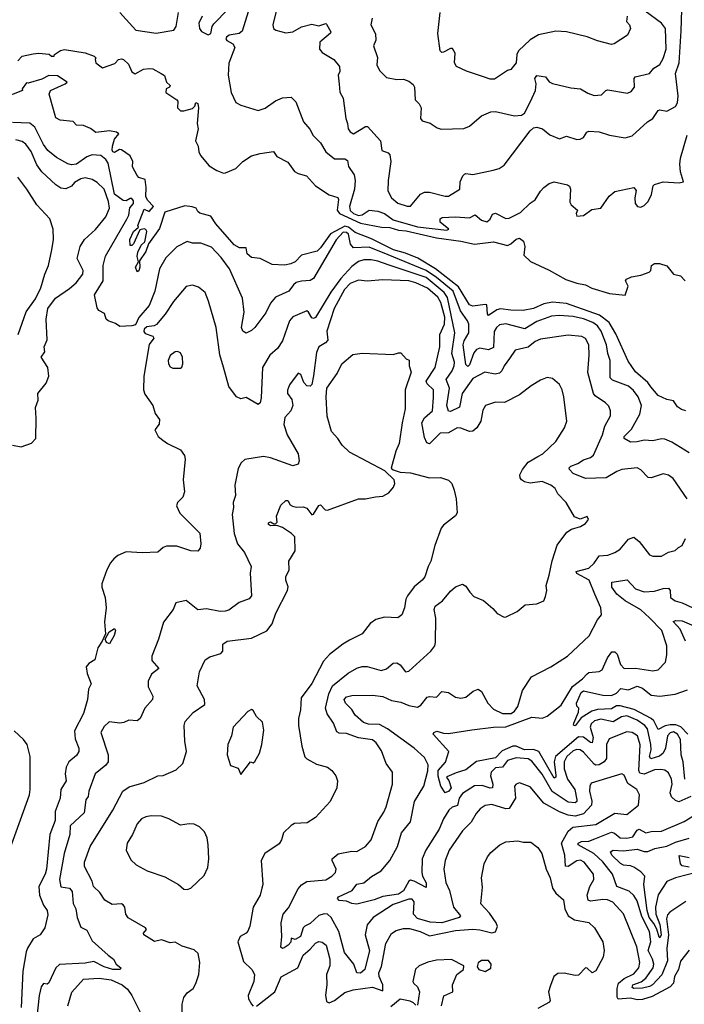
# Model space of a CAD drawing. Extents: x 1268547 to 1425625, y 515768 to 616754.
# Tile 223 of 256: x 1355247 to 1359086, y 543503 to 549195. Entities that reach past the tile are written whole.
import ezdxf

# ---------------------------------------------------------------- set-up
doc = ezdxf.new("R2010")
doc.units = 0

msp = doc.modelspace()

# ---------------------------------------------------------------- linework, layer by layer
at = {"layer": '0CON10XD'}
for points in [[(1356583.4, 549296.6), (1356531.6, 549128.4), (1356515, 549115.8), (1356456.2, 549105), (1356441.2, 549095), (1356437.5, 549085), (1356442.5, 549075), (1356477.5, 549055), (1356490, 549035), (1356454.1, 548944.1), (1356451.2, 548875), (1356467.5, 548775), (1356495, 548715.7), (1356525, 548700.4), (1356625, 548670.8), (1356665, 548684.2), (1356725, 548726.5), (1356765, 548744.3), (1356815, 548748), (1356841.2, 548721.2), (1356886.9, 548605), (1356922.2, 548562.2), (1356942.9, 548525), (1356985, 548484.3), (1357015, 548431.1), (1357065, 548391.2), (1357125, 548390.5), (1357141.3, 548381.3), (1357147, 548347), (1357179.1, 548299.1), (1357185.3, 548265.3), (1357180.7, 548215), (1357152.8, 548115), (1357155, 548093), (1357175, 548074.9), (1357205, 548064.1), (1357225, 548066.7), (1357265, 548094.2), (1357315, 548088.1), (1357354.8, 548074.8), (1357405, 548038.1), (1357545, 547998), (1357715, 547978.8), (1357726.7, 547985), (1357676.2, 548025), (1357676.2, 548045), (1357688.3, 548051.7), (1357764.6, 548055.4), (1357845, 548050.4), (1357878, 548068), (1357915, 548036.9), (1357945, 548027.5), (1357965, 548042.5), (1357979.1, 548070.9), (1357995, 548077.5), (1358055, 548045.5), (1358075, 548047.7), (1358140, 548080), (1358195, 548135.6), (1358225.3, 548154.7), (1358255, 548204.5), (1358275, 548225.4), (1358305, 548248.1), (1358335, 548257.5), (1358410.8, 548240.8), (1358422.5, 548232.5), (1358428.1, 548215), (1358425, 548140), (1358433.3, 548125), (1358470, 548095), (1358462.5, 548075), (1358465, 548060), (1358505, 548062.5), (1358552.7, 548097.3), (1358603.3, 548105), (1358651.8, 548175), (1358685, 548201.9), (1358795.5, 548225.5), (1358807.9, 548207.9), (1358800, 548165), (1358803.3, 548133.3), (1358816.2, 548116.2), (1358835, 548111.5), (1358855, 548120.4), (1358877.1, 548145), (1358897.8, 548185), (1358905.7, 548234.3), (1358915, 548242.5), (1358965, 548258.1), (1359056.9, 548253.1), (1359082.5, 548257.5), (1359063.8, 548315), (1359060.8, 548360.8), (1359064, 548395), (1359102.9, 548527.1)], [(1355825, 549236.9), (1355916.7, 549135), (1356035, 549118.2), (1356137.5, 549135), (1356150, 549155), (1356165, 549236.2)], [(1356300, 549215), (1356282.3, 549175), (1356284.5, 549145), (1356297.8, 549127.8), (1356335, 549107.8), (1356350.8, 549115), (1356357.9, 549155), (1356367.8, 549172.3), (1356448.7, 549255)], [(1356728.2, 549245), (1356709.5, 549165), (1356713.3, 549145), (1356725.8, 549135), (1356785, 549119.5), (1356825.3, 549124.7), (1356875, 549154.4), (1356935, 549170), (1356975, 549160), (1357015, 549172.5), (1357019.3, 549169.3), (1357044, 549125), (1357042.3, 549117.7), (1356980.8, 549065), (1356978, 549025), (1356994, 549005), (1357060.6, 548965), (1357094.3, 548925), (1357095.6, 548895), (1357087.1, 548875), (1357092.4, 548822.4), (1357095.6, 548775.6), (1357115, 548742.5), (1357130, 548625), (1357141.4, 548595), (1357144.3, 548565), (1357155, 548546.2), (1357176, 548536), (1357245, 548577.3), (1357256.9, 548576.9), (1357330.6, 548495), (1357339.7, 548439.7), (1357375, 548426), (1357384.5, 548414.5), (1357390, 548375), (1357375.2, 548265), (1357373.9, 548205), (1357394.1, 548165), (1357431.1, 548135), (1357485, 548116.5), (1357505, 548116.9), (1357562.4, 548187.6), (1357585, 548199.1), (1357615, 548199.1), (1357704.2, 548175), (1357725, 548175.8), (1357789.1, 548215), (1357792.3, 548257.7), (1357806.7, 548293.3), (1357816.8, 548303.2), (1357825, 548306.9), (1357865, 548299.8), (1357982.9, 548325), (1358017.7, 548335), (1358045.3, 548354.7), (1358195, 548553.4), (1358215, 548570.9), (1358235, 548573.3), (1358268.1, 548565), (1358310.1, 548530.1), (1358365, 548507.1), (1358405, 548521.3), (1358465, 548503.1), (1358485, 548504), (1358504, 548515), (1358523.3, 548545), (1358535, 548550.8), (1358595, 548547.7), (1358655, 548528.4), (1358745, 548511.4), (1358785, 548524.3), (1358873.3, 548605), (1358905, 548624.3), (1358935, 548670.8), (1358945, 548674.3), (1358985, 548665.8), (1359035, 548694.2), (1359047.7, 548715), (1359051.6, 548755), (1359036.6, 548883.4), (1359056.6, 548945), (1359069.3, 549130.7), (1359073, 549253)], [(1357282.9, 549205), (1357275.7, 549165), (1357303.2, 549113.2), (1357303.4, 549076.6), (1357290.8, 549045), (1357313.6, 548976.4), (1357309.2, 548935), (1357325, 548901.2), (1357365, 548860.8), (1357425, 548850.5), (1357465, 548851.5), (1357495, 548840.6), (1357520.2, 548820.2), (1357528.2, 548805), (1357531.1, 548731.1), (1357555, 548708.8), (1357566.4, 548686.4), (1357562.5, 548625), (1357571.4, 548611.4), (1357617.4, 548597.4), (1357659.5, 548569.5), (1357681.8, 548561.8), (1357813.6, 548566.4), (1357845, 548580.6), (1357915, 548640), (1357968.3, 548661.7), (1357995.6, 548664.4), (1358105, 548639.5), (1358146.2, 548643.8), (1358162.5, 548655), (1358197.8, 548722.2), (1358226.7, 548785), (1358230.6, 548825), (1358222.2, 548855), (1358235, 548872), (1358285, 548864.3), (1358306.5, 548836.5), (1358325, 548825.8), (1358431.7, 548801.7), (1358486.1, 548796.1), (1358529.9, 548769.9), (1358565, 548757.1), (1358608.3, 548761.7), (1358633.4, 548786.6), (1358645, 548789.7), (1358759, 548771), (1358780.3, 548779.7), (1358798.1, 548805), (1358797.5, 548855), (1358803.3, 548865), (1358885, 548884.6), (1358911.4, 548915), (1358945, 548935.6), (1358965, 548970.6), (1358981.1, 549025), (1358978.7, 549145), (1358955.5, 549175.5), (1358860.8, 549245)], [(1358756.7, 549215), (1358752.5, 549185), (1358770, 549165), (1358775.6, 549145), (1358759.2, 549105), (1358681.2, 549055), (1358665, 549051.1), (1358585, 549073.1), (1358525, 549096.9), (1358405, 549125.3), (1358345, 549128.8), (1358245, 549107.3), (1358195, 549079.4), (1358129.5, 549015), (1358119.5, 548995), (1358115.8, 548945), (1358085, 548908), (1358065, 548902), (1357989, 548851), (1357965, 548851.4), (1357927.1, 548865), (1357827.8, 548897.8), (1357771.1, 548925), (1357758.1, 548945), (1357762.7, 549002.7), (1357747.9, 549027.9), (1357735, 549027.8), (1357695, 549006.9), (1357685, 549006), (1357675.7, 549015.7), (1357662.5, 549115), (1357675, 549236.2)], [(1355235, 548957.5), (1355260, 548985), (1355325, 548997.5), (1355355, 549002), (1355415.9, 548995.9), (1355430, 548985), (1355445, 548984.3), (1355447.5, 548995), (1355482.8, 549017.2), (1355505, 549023.2), (1355625, 549004.4)], [(1355625, 549004.4), (1355677.5, 548985), (1355686.7, 548975), (1355682.5, 548965), (1355686.4, 548946.4), (1355725, 548917.5), (1355797, 548943), (1355816.7, 548965), (1355835, 548968.6), (1355846.7, 548965), (1355875, 548937.5), (1355893.9, 548893.9), (1355913, 548883), (1355961.2, 548908.8), (1355995, 548914), (1356015, 548912), (1356063.8, 548885), (1356082.3, 548872.3), (1356094, 548834), (1356116.2, 548815), (1356112.5, 548805), (1356092.5, 548795), (1356091.2, 548775), (1356155, 548732.5), (1356160, 548725), (1356158, 548685), (1356175, 548668), (1356195, 548667.5), (1356245, 548681.4), (1356259.2, 548695), (1356265, 548716.7), (1356275, 548710), (1356280, 548685), (1356271.4, 548595), (1356277.7, 548565), (1356261.9, 548495), (1356277.1, 548465), (1356280.9, 548430.9), (1356291.1, 548411.1), (1356341.4, 548351.4), (1356385, 548324.4), (1356425, 548308), (1356435, 548310.8), (1356495, 548336), (1356535.4, 548374.6), (1356585, 548409.1), (1356635, 548422.5), (1356712.5, 548432.5), (1356732.5, 548405), (1356795, 548372), (1356835, 548317.5), (1356855, 548305.7), (1356903.2, 548293.2), (1356956.2, 548235), (1357033.7, 548183.7), (1357085, 548168), (1357088.5, 548155), (1357081.1, 548095), (1357094, 548074), (1357215, 548019.4), (1357336.1, 547996.1), (1357385, 547994.2), (1357435, 547977.7), (1357480, 547975), (1357654, 547934), (1357795, 547915.5), (1357875, 547897.4), (1357985, 547911.2), (1358065, 547889.5), (1358085, 547898.6), (1358114.3, 547925.7), (1358135, 547932.5), (1358157, 547915), (1358165.7, 547885), (1358160, 547835), (1358197.2, 547797.2), (1358305, 547747.3), (1358402.6, 547692.6), (1358465, 547671.5), (1358515, 547662.4), (1358552.8, 547642.8), (1358655, 547613), (1358745, 547602.9), (1358762, 547655), (1358747.5, 547685), (1358753.3, 547695), (1358780.8, 547709.2), (1358835, 547718.8), (1358884.3, 547735.7), (1358894.1, 547745.9), (1358896.2, 547775), (1358913.6, 547786.4), (1358942.5, 547785), (1358985, 547772.9), (1359023.3, 547725), (1359065, 547714.4), (1359090.6, 547685)], [(1359095, 546933.8), (1359070.9, 546940.9), (1359047.2, 546957.2), (1359025, 546991.2), (1358985, 546998.8), (1358935, 547022.5), (1358892.4, 547072.4), (1358875, 547097.1), (1358805, 547159.5), (1358761.8, 547221.8), (1358690.1, 547380.1), (1358653, 547445), (1358596.5, 547486.5), (1358405, 547554.1), (1358325, 547562.6), (1358275, 547552.9), (1358215, 547526.3), (1358154.7, 547514.7), (1358085, 547515.9), (1358025, 547524.7), (1358002.5, 547517.5), (1357955, 547485.8), (1357948.9, 547495), (1357945, 547546), (1357935, 547549.2), (1357865, 547538.6), (1357845, 547547.8), (1357781.7, 547651.7), (1357649.4, 547755), (1357546, 547816), (1357475.3, 547845.3), (1357407.2, 547865), (1357278.4, 547928.4), (1357185, 547965.4), (1357145.9, 547995.9), (1357125, 548002.1), (1357042, 547958), (1356985, 547876.5), (1356965, 547857.5), (1356875, 547834.2), (1356837.5, 547795), (1356813.6, 547783.6), (1356776.7, 547776.7), (1356705, 547780), (1356635.7, 547815.7), (1356585, 547820), (1356561.2, 547841.2), (1356555, 547875.8), (1356516.2, 547876.2), (1356485, 547894), (1356380.5, 548015), (1356350, 548060), (1356287.5, 548077.5), (1356275.8, 548085.8), (1356265.6, 548105.6), (1356243.1, 548113.1), (1356200.8, 548119.2), (1356085, 548082), (1356055, 547988.8), (1355991.3, 547898.7), (1355975.6, 547855), (1355938.3, 547801.7), (1355940.9, 547765), (1355935, 547744.2), (1355925, 547738), (1355915.7, 547765), (1355933.6, 547796.4), (1355925.8, 547825.8), (1355929.4, 547850.6), (1355947.7, 547892.3), (1355968.6, 547911.4), (1355981.2, 547971.2), (1355975, 547983.3), (1355966.4, 547986.4), (1355940, 547980), (1355905, 547900), (1355895, 547890), (1355885, 547890), (1355881.9, 547925), (1355905, 547970), (1355932.5, 547995), (1355930, 548005), (1355965, 548100), (1355995, 548086.7), (1356018.8, 548115), (1355985, 548151.2), (1355975, 548173.3), (1355977.3, 548225), (1355971.2, 548271.2), (1355935, 548283.6), (1355925.5, 548295), (1355898.5, 548345), (1355899.7, 548375), (1355885, 548409.2), (1355835, 548442.5), (1355824.1, 548444.1), (1355795, 548428.5), (1355785, 548431.5), (1355781.6, 548441.6), (1355782, 548465), (1355794.8, 548505.2), (1355818.8, 548535), (1355805.5, 548545.5), (1355765, 548552.5), (1355686.1, 548543.9), (1355655, 548565.8), (1355615, 548583.3), (1355575, 548586.2), (1355555, 548607.5), (1355480, 548615), (1355455, 548628.8), (1355416.2, 548765), (1355425, 548786.7), (1355510, 548825), (1355520, 548835), (1355465, 548871.4), (1355415, 548872), (1355375, 548852), (1355295, 548827.5), (1355285, 548830), (1355260, 548795), (1355263.3, 548785), (1355145, 548738.8)], [(1359115, 546691.5), (1359015, 546752.3), (1358975, 546770), (1358955, 546772), (1358905, 546760.4), (1358855, 546764.6), (1358815, 546754.1), (1358775, 546753.9), (1358739.2, 546775), (1358738.6, 546785), (1358781.3, 546828.7), (1358829.5, 546915), (1358840, 546965), (1358820, 547015), (1358792.1, 547052.1), (1358765, 547075.8), (1358672.3, 547112.3), (1358658, 547125), (1358658.1, 547225), (1358643.8, 547265), (1358636.3, 547315), (1358606, 547395), (1358584.3, 547425), (1358558.2, 547445), (1358505, 547466.2), (1358445, 547479.8), (1358364.2, 547485.8), (1358318.7, 547481.3), (1358235, 547449.8), (1358165, 547408), (1358055, 547436.2), (1358019.5, 547430.5), (1358001.6, 547415), (1357988, 547392), (1357985, 547299.4), (1357955, 547287.1), (1357905, 547297.1), (1357885, 547288.8), (1357871.1, 547268.9), (1357845, 547199.5), (1357835, 547190), (1357825, 547201.2), (1357808.9, 547315), (1357815, 547338.1), (1357841.8, 547385), (1357840.9, 547435), (1357834.8, 547455), (1357792.8, 547512.8), (1357750.4, 547625), (1357654.8, 547704.8), (1357595, 547745.1), (1357375, 547836.6), (1357265, 547881), (1357175, 547876.5), (1357158.3, 547898.3), (1357145.9, 547955), (1357135, 547965.1), (1357115, 547966.3), (1357075, 547922.5), (1356945, 547698.8), (1356925, 547687.2), (1356875.3, 547684.7), (1356844.7, 547675.3), (1356827.9, 547662.1), (1356801.4, 547625), (1356725, 547591.8), (1356695, 547556.5), (1356669, 547501), (1356605, 547416.7), (1356585, 547398.1), (1356555, 547384), (1356535, 547393.8), (1356527.3, 547415), (1356542.9, 547505), (1356533.8, 547585), (1356459.1, 547755), (1356410.1, 547820.1), (1356355, 547881.1), (1356293.8, 547903.8), (1356245, 547903.3), (1356215, 547912.7), (1356155, 547882.7), (1356091.2, 547818.8), (1356054.7, 547755), (1356027.4, 547625), (1355995, 547542.2), (1355935, 547474.4), (1355915, 547432), (1355895.1, 547424.9), (1355825, 547422.5), (1355799.3, 547439.3), (1355756.8, 547455), (1355745.4, 547465), (1355736.5, 547496.5), (1355704.4, 547515), (1355695, 547530), (1355679.2, 547605), (1355728.4, 547685), (1355728.8, 547775), (1355742.2, 547827.8), (1355865, 548041.2), (1355876.5, 548065), (1355882.8, 548107.2), (1355905, 548133.3), (1355905, 548148), (1355895, 548160.8), (1355885, 548162.5), (1355861.9, 548148.1), (1355845, 548150), (1355795, 548187.3), (1355757.3, 548365), (1355745, 548387.8), (1355715, 548410.3), (1355665, 548413.6), (1355635, 548403.4), (1355575, 548361), (1355545.8, 548355.8), (1355525, 548361.6), (1355458.5, 548398.5), (1355409.8, 548439.8), (1355385, 548474.5), (1355333.7, 548573.7), (1355305, 548597.3), (1355205, 548601.1)], [(1355205, 546735.6), (1355255, 546725.6), (1355315, 546746.7), (1355338.8, 546775), (1355340.9, 546890.9), (1355337.3, 546952.7), (1355352.9, 546995), (1355351.4, 547035), (1355398.9, 547095), (1355415.5, 547135), (1355410, 547185), (1355371.2, 547245), (1355391.2, 547275), (1355388.8, 547305), (1355405.9, 547345), (1355399.9, 547465), (1355410, 547525), (1355453.4, 547585), (1355535, 547641), (1355572.5, 547675), (1355612, 547725), (1355614.1, 547745), (1355578.7, 547815), (1355596.2, 547885), (1355621.5, 547925), (1355685, 547982.2), (1355744.5, 548055), (1355765.5, 548105), (1355760, 548145), (1355735.4, 548215), (1355694.7, 548254.7), (1355665, 548271.2), (1355625, 548280.4), (1355599.2, 548275), (1355562.2, 548255), (1355545, 548233.3), (1355512.6, 548217.4), (1355485, 548222.2), (1355455, 548240.9), (1355374.4, 548315), (1355345, 548355.7), (1355313.4, 548433.4), (1355281.5, 548475), (1355260.6, 548490.6), (1355225, 548501.2)], [(1355237.9, 547375), (1355283.3, 547506.7), (1355338.3, 547581.7), (1355369.4, 547645), (1355390.9, 547725), (1355412.1, 547775), (1355432.3, 547865), (1355440.9, 547925), (1355439.5, 547985), (1355420.6, 548045), (1355345.6, 548125), (1355288.5, 548215), (1355235, 548285.6)], [(1359102.7, 546425), (1359022.9, 546542.9), (1358995, 546561.8), (1358965, 546570.5), (1358895, 546546.4), (1358877.9, 546547.9), (1358835, 546593.3), (1358815, 546604.5), (1358725, 546594.5), (1358695.8, 546584.2), (1358635, 546547.6), (1358515, 546543.8), (1358445, 546571.3), (1358422.7, 546595), (1358422.2, 546605), (1358430.8, 546615), (1358470.6, 546629.4), (1358505, 546651.8), (1358545.2, 546664.8), (1358561.7, 546678.3), (1358613.3, 546795), (1358626.7, 546845), (1358660, 546905), (1358660, 546935), (1358650.3, 546960.3), (1358630.5, 546980.5), (1358571, 547021), (1358561.1, 547035), (1358529.6, 547155), (1358537.5, 547255), (1358534.6, 547315), (1358515, 547351.9), (1358495, 547362.9), (1358415, 547371.5), (1358255, 547349.3), (1358225, 547335.3), (1358185, 547301.3), (1358109.2, 547285), (1358076, 547236), (1358045.3, 547195), (1358033.1, 547165), (1358018.3, 547151.7), (1357994.5, 547145.5), (1357933.2, 547156.8), (1357865, 547120.4), (1357804, 547035), (1357788.2, 546955), (1357735, 546930), (1357725, 546931.5), (1357714.8, 546965), (1357729.4, 547065), (1357709.7, 547115), (1357745.5, 547165), (1357757.6, 547195), (1357758.1, 547215), (1357743.3, 547265), (1357760.8, 547385), (1357718.5, 547588.5), (1357698.2, 547618.2), (1357594.9, 547704.9), (1357375, 547778.3), (1357315, 547799.8), (1357276.4, 547806.4), (1357235, 547807.3), (1357205, 547797.9), (1357165, 547768), (1357101.3, 547698.7), (1357045, 547620.9), (1356955, 547474.4), (1356945, 547467.5), (1356935, 547472), (1356915.7, 547505), (1356905, 547512.2), (1356825, 547478.5), (1356806, 547454), (1356765, 547339.4), (1356736.2, 547295), (1356691.8, 547255), (1356648.5, 547185), (1356641, 547009), (1356635, 546981.2), (1356625, 546970.8), (1356555, 547011.2), (1356525, 547004.2), (1356500, 547015), (1356455.3, 547075.3), (1356425, 547185.7), (1356402.9, 547257.1), (1356381.2, 547415), (1356338.3, 547568.3), (1356317.9, 547617.9), (1356279.5, 547649.5), (1356245, 547660.8), (1356208, 547652), (1356135, 547565.6), (1356087.6, 547492.4), (1356036, 547434), (1356023.9, 547426.1), (1355980.8, 547419.2), (1355965, 547406.7), (1355962.9, 547392.9), (1355970.5, 547380.5), (1356016.2, 547365), (1356021.4, 547355), (1355995, 547317.5), (1355963.5, 547135), (1355961.8, 547055), (1355970.2, 547030.2), (1356015.7, 546965), (1356029.4, 546919.4), (1356054, 546885), (1356052, 546858), (1356027.5, 546825), (1356046, 546785), (1356073.8, 546765)], [(1359114.1, 543815.9), (1359065, 543753.3), (1359052.5, 543705), (1359030, 543665), (1359023.8, 543626.2), (1359005.8, 543604.2), (1358901, 543549), (1358845, 543530.3), (1358815, 543529.2), (1358775, 543539), (1358705, 543532.1), (1358698.8, 543545), (1358698.5, 543595), (1358706.9, 543625), (1358738.3, 543651.7), (1358795, 543680), (1358823.9, 543715), (1358830.4, 543745), (1358811.5, 543835), (1358735.4, 544025.4), (1358673.3, 544093.3), (1358643, 544107), (1358615, 544109.6), (1358545, 544099.2), (1358531.4, 544105), (1358524.6, 544135), (1358541.4, 544185), (1358563.8, 544225), (1358562.5, 544255), (1358507.7, 544325), (1358486.6, 544336.6), (1358465, 544333.5), (1358415, 544299.7), (1358401, 544301), (1358396.3, 544365), (1358377.8, 544435), (1358414.8, 544505.2), (1358442.4, 544527.6), (1358575, 544542.5), (1358685, 544607.4), (1358755, 544601.1), (1358822, 544655), (1358826.9, 544715), (1358811.4, 544745), (1358759.5, 544779.5), (1358738.2, 544828.2), (1358725, 544836), (1358548.5, 544781.5), (1358540.5, 544765), (1358538.7, 544735), (1358552.9, 544677.1), (1358549.7, 544655), (1358504.8, 544605.2), (1358455, 544590.3), (1358415, 544596.9), (1358365, 544616), (1358275, 544665.3), (1358195, 544760), (1358135, 544784), (1358115, 544776.2), (1358106.2, 544765), (1358111.5, 544695), (1358075, 544636.2), (1358055, 544633.8), (1357975, 544658.7), (1357935, 544651.8), (1357906.6, 544633.4), (1357883.7, 544606.3), (1357855, 544555.6), (1357804.7, 544505.3), (1357728.2, 544395), (1357705.3, 544334.7), (1357697.1, 544285), (1357708.2, 544208.2), (1357730.5, 544160.5), (1357752.7, 544065), (1357792.5, 544015), (1357785.7, 544005), (1357725, 543985.5), (1357685, 543974.8), (1357617.6, 543977.6), (1357545, 544000), (1357521.6, 544025), (1357526.2, 544095), (1357515, 544111.9), (1357495, 544111.2), (1357405, 544079.8), (1357288.2, 544005), (1357255, 543963.1), (1357243, 543905), (1357267.4, 543815), (1357240, 543705), (1357215, 543683.2), (1357194.4, 543685), (1357177.8, 543735), (1357122.3, 543802.3), (1357090.5, 543925), (1357045.6, 544005.6), (1357025, 544025.3), (1357005, 544025.8), (1356975, 544016.1), (1356925, 543970), (1356893.3, 543955), (1356883.5, 543945), (1356869.3, 543895), (1356837.7, 543877.7), (1356815, 543886.2), (1356813, 543863), (1356798.6, 543845), (1356775, 543830.6), (1356765, 543826), (1356754.5, 543834.5), (1356760.5, 543895), (1356757.5, 543975), (1356767.9, 544025), (1356798.9, 544061.1), (1356855, 544170.8), (1356875.4, 544194.6), (1356905, 544212.5), (1357015, 544222.5), (1357050.6, 544245), (1357070.6, 544265), (1357075.5, 544285), (1357051.8, 544335), (1357052.5, 544345), (1357086.1, 544373.9), (1357165, 544389.5), (1357195, 544387.5), (1357245, 544416.2), (1357278, 544455), (1357315, 544560), (1357351.4, 544615), (1357363.3, 544645), (1357401.1, 544775), (1357401.1, 544845), (1357363.5, 544895), (1357337.7, 544967.7), (1357305.2, 545015.2), (1357285, 545031.3), (1357245, 545037.1), (1357203.4, 545043.4), (1357135, 545068.4), (1357091.7, 545071.7), (1357078, 545078), (1357059.5, 545129.5), (1357022.1, 545182.1), (1357013.2, 545215), (1357032.3, 545297.7), (1357054.1, 545345), (1357145, 545418.5), (1357195, 545446.2), (1357225, 545455.5), (1357255, 545456.2), (1357335, 545433.1), (1357365, 545442.1), (1357405, 545474.5), (1357425, 545477.5), (1357445.3, 545465.3), (1357475, 545425.7), (1357495, 545428.9), (1357621.1, 545545), (1357644.5, 545575), (1357649.5, 545595), (1357650, 545735), (1357641.8, 545785), (1357647.5, 545805), (1357689.5, 545835), (1357735, 545891.4), (1357765, 545917.5), (1357805, 545931.2), (1357825, 545921.2), (1357847.5, 545885), (1357871.1, 545861.1), (1357927.2, 545837.2), (1357980.9, 545790.9), (1358005, 545762), (1358045, 545741.4), (1358057.6, 545742.4), (1358121.2, 545775), (1358166.8, 545813.2), (1358235, 545818.8), (1358274, 545836), (1358285, 545860), (1358292, 545895), (1358288, 545925), (1358306.6, 545983.4), (1358322.1, 546067.9), (1358352.3, 546157.7), (1358407.2, 546232.8), (1358435, 546250), (1358487.5, 546265), (1358515, 546283.3), (1358532.5, 546305), (1358525, 546322.5), (1358485, 546308.8), (1358451.7, 546321.7), (1358403.6, 546403.6), (1358355, 546453.8), (1358340.8, 546485), (1358315, 546503.8), (1358265.2, 546525.2), (1358195, 546515.4), (1358163.1, 546523.1), (1358145.3, 546535.3), (1358137.7, 546547.7), (1358137.1, 546565), (1358150.8, 546595), (1358185, 546636.5), (1358239.8, 546670.2), (1358270, 546685), (1358343.8, 546756.2), (1358394, 546835), (1358407.5, 546875), (1358391.4, 547015), (1358380, 547055), (1358365.6, 547085.6), (1358325, 547121.2), (1358295, 547127.5), (1358255, 547110.8), (1358201.3, 547078.7), (1358133.7, 547026.3), (1358047, 546983), (1357995, 546983.3), (1357938.8, 546965), (1357921.8, 546938.2), (1357911.2, 546875), (1357887.3, 546835), (1357865, 546816.9), (1357845, 546814.7), (1357795, 546834.6), (1357775, 546835.9), (1357725, 546807.1), (1357675, 546804.6), (1357615, 546742.9), (1357599.8, 546749.8), (1357585, 546779.2), (1357570.8, 546865), (1357585, 546894.6), (1357631.6, 546935), (1357638.3, 547011.7), (1357637.5, 547055), (1357600.2, 547090.2), (1357595.3, 547105), (1357647.2, 547185), (1357674.1, 547305), (1357674.9, 547375), (1357700.5, 547435), (1357703, 547475), (1357680, 547560), (1357662, 547592), (1357603.7, 547643.7), (1357534.6, 547675), (1357495, 547685.1), (1357345, 547691.6), (1357255, 547684.6), (1357205, 547689.3), (1357155, 547669.8), (1357123.9, 547635), (1357064.2, 547525), (1357020.7, 547395), (1357027.6, 547342.4), (1357013.4, 547326.6), (1356975, 547303.4), (1356960.5, 547270.5), (1356945, 547136.2), (1356933.6, 547086.4), (1356925, 547076), (1356905, 547078), (1356887.9, 547097.9), (1356870, 547145), (1356855, 547152.5), (1356805.6, 547085), (1356794.3, 547054.3), (1356794.3, 547034.3), (1356819.5, 546999.5), (1356825.6, 546965), (1356813.3, 546935), (1356778.8, 546895), (1356772.1, 546855), (1356792.1, 546795), (1356854.6, 546685), (1356860.9, 546645), (1356855, 546626.2), (1356824.3, 546615.7), (1356695, 546663.3), (1356655, 546669.2), (1356546.4, 546653.6), (1356526.4, 546633.6), (1356508.3, 546601.7), (1356488.8, 546505), (1356494.2, 546445), (1356480, 546405), (1356482, 546375), (1356474.2, 546335), (1356485.4, 546225.4), (1356505, 546166), (1356545.7, 546115), (1356584.4, 546035), (1356577.9, 545995), (1356586.2, 545863.8), (1356572.1, 545847.9), (1356515, 545825.9), (1356455, 545782.7), (1356434, 545776), (1356405, 545774.7), (1356325, 545789.2), (1356275, 545784.4), (1356207.7, 545837.7), (1356148.8, 545825), (1356134.1, 545785.9), (1356077, 545713), (1356048.8, 545615), (1356009.2, 545515), (1356010, 545490), (1356050, 545445), (1356007.5, 545412.5), (1355989.1, 545370.9), (1355988.5, 545338.5), (1356015.7, 545285), (1356012.9, 545265), (1355968.8, 545215), (1355943.3, 545155), (1355925, 545142.5), (1355876.6, 545146.6), (1355847.9, 545132.1), (1355825, 545128.7), (1355763.8, 545136.2), (1355735, 545109.2), (1355715.6, 545075), (1355757.2, 544945), (1355758, 544905), (1355745, 544885.7), (1355682.1, 544835), (1355646.5, 544735), (1355641.5, 544705), (1355629.5, 544685), (1355619.6, 544610.4), (1355538.8, 544535), (1355536.4, 544485), (1355503.5, 544375), (1355476.4, 544225), (1355483.3, 544183.3), (1355535, 544174.4), (1355550.4, 544155), (1355555.6, 544085.6), (1355571.2, 544055), (1355578.1, 544005), (1355599.3, 543949.3), (1355635, 543931.2), (1355665, 543870), (1355758.1, 543788.1)], [(1356186.2, 543455), (1356185.4, 543505), (1356195, 543542), (1356215, 543570), (1356249.2, 543595), (1356265, 543623.3), (1356281.5, 543675), (1356286.4, 543745), (1356277.2, 543797.2), (1356255, 543818.6), (1356185, 543840), (1356145, 543862.5), (1356115, 543859.4), (1356065, 543876.7), (1356025, 543867.1), (1355963.3, 543905), (1355962.5, 543915), (1355980, 543935), (1355973.8, 543945), (1355872.3, 544002.3), (1355860.3, 544025), (1355854.6, 544064.6), (1355845, 544079.2), (1355835, 544084.3), (1355780.9, 544080.9), (1355738, 544105), (1355709.9, 544149.9), (1355673.8, 544185), (1355665, 544216), (1355620.9, 544299.1), (1355621.8, 544325), (1355653.6, 544416.4), (1355784.5, 544625), (1355842, 544735), (1355878.7, 544761.3), (1355966.2, 544785), (1356045, 544823.8), (1356075, 544826.2), (1356150.3, 544859.7), (1356190, 544895), (1356210, 544965), (1356200, 545025), (1356196.7, 545115), (1356202.6, 545137.4), (1356248.8, 545191.2), (1356315.9, 545235.9), (1356314.2, 545265), (1356271.2, 545345), (1356285.3, 545425), (1356318.1, 545495), (1356345, 545511.9), (1356409.4, 545530.6), (1356420, 545545), (1356420, 545585), (1356445, 545602.5), (1356585, 545619.2), (1356675, 545662.9), (1356705, 545703.3), (1356725.8, 545765), (1356794.2, 545895), (1356797.6, 545917.6), (1356784.8, 545955), (1356784.6, 545975), (1356802.9, 546015), (1356800.6, 546065), (1356838.1, 546125), (1356836.2, 546205), (1356817.5, 546225), (1356765, 546260), (1356731.7, 546271.7), (1356695, 546270), (1356683.6, 546276.4), (1356685, 546287.5), (1356695, 546292.5), (1356715, 546280), (1356725, 546280), (1356735, 546290), (1356731.2, 546325), (1356755, 546388.8), (1356783.3, 546415), (1356795, 546416), (1356810, 546390), (1356822.3, 546382.3), (1356845, 546376.7), (1356885, 546380), (1356905, 546371.2), (1356935, 546332.5), (1356945, 546337.5), (1356975, 546386.7), (1356985, 546390), (1357011.1, 546361.1), (1357025, 546359.2), (1357204.3, 546425.7), (1357245, 546426), (1357302.7, 546437.3), (1357345, 546441.2), (1357379.5, 546460.5), (1357407.1, 546492.9), (1357413.8, 546515), (1357410, 546535), (1357357, 546587), (1357151.2, 546695), (1357108.8, 546735), (1357083.8, 546775), (1357048.8, 546815), (1357023.2, 546903.2), (1357016.5, 547015), (1357022, 547065), (1357080.2, 547149.8), (1357106.9, 547205), (1357170.5, 547259.5), (1357225, 547268.1), (1357405, 547258.9), (1357435, 547270), (1357448.8, 547268.8), (1357480, 547235), (1357497, 547227), (1357496.7, 547195), (1357507.8, 547157.8), (1357474.6, 547055), (1357473.7, 546946.3), (1357455.5, 546865), (1357438.9, 546745), (1357419.7, 546700.3), (1357393.3, 546603.3), (1357403.8, 546593.8), (1357445, 546580), (1357505, 546576.2), (1357615, 546547.1), (1357678.3, 546548.3), (1357725, 546532.5), (1357742.5, 546515), (1357756.7, 546475), (1357768, 546425), (1357773.8, 546345), (1357765, 546326.7), (1357695, 546274), (1357680.8, 546255), (1357644.4, 546155), (1357622.9, 546065), (1357606.9, 546035), (1357588.1, 545975), (1357572.5, 545955), (1357525, 545917.1), (1357487.8, 545865), (1357477.8, 545845), (1357470.6, 545795), (1357454.2, 545755), (1357431.7, 545738.3), (1357355, 545740.8), (1357305, 545727.1), (1357270.8, 545705), (1357225, 545644.2), (1357152.3, 545607.7), (1357114.1, 545585.9), (1357035.8, 545525), (1357002.6, 545487.4), (1356935, 545357.1), (1356873.5, 545275), (1356868.5, 545205), (1356856.5, 545155), (1356856.7, 545115), (1356876.7, 544995), (1356894.6, 544934.6), (1356905, 544922.5), (1356961.7, 544891.7), (1357024.3, 544874.3), (1357050, 544855), (1357073.3, 544825), (1357083.3, 544795), (1357078, 544755), (1357040, 544675), (1356955, 544584.2), (1356907, 544553), (1356835, 544547.8), (1356815, 544536.9), (1356771.4, 544495), (1356760, 544455), (1356745, 544431.2), (1356663.8, 544375), (1356641.2, 544335), (1356651.2, 544195), (1356646, 544174), (1356636.2, 544135), (1356595.7, 544064.3), (1356575.5, 543954.5), (1356565, 543926.7), (1356555, 543914), (1356521.2, 543895), (1356507.1, 543865), (1356540.5, 543750.5), (1356587.8, 543705), (1356602.5, 543675), (1356599.6, 543635), (1356566.2, 543555), (1356569.2, 543535), (1356585, 543504), (1356595, 543492)], [(1356175, 547180), (1356184.1, 547185.9), (1356190, 547205), (1356187.5, 547245), (1356175, 547270), (1356157.7, 547277.7), (1356145, 547276), (1356115, 547253.8), (1356104.4, 547225), (1356105.8, 547205), (1356115, 547188.8), (1356131.2, 547181.2), (1356175, 547180)], [(1356073.8, 546765), (1356101.2, 546745), (1356175, 546708.9), (1356198.2, 546675), (1356202.5, 546655), (1356191.5, 546535), (1356198.9, 546465), (1356188.6, 546435), (1356158, 546405), (1356153.1, 546385), (1356171.7, 546341.7), (1356287.3, 546227.3), (1356293.8, 546165), (1356290, 546140), (1356275, 546123.3), (1356235, 546124.2), (1356155, 546151.4), (1356095, 546152.5), (1356075.6, 546144.4), (1356045, 546118), (1355955, 546112.5), (1355860.9, 546119.1), (1355812.7, 546097.3), (1355791.1, 546078.9), (1355770.8, 546055), (1355750.8, 546015), (1355722, 545935), (1355721.4, 545915), (1355740, 545855), (1355745.6, 545795), (1355736.9, 545715), (1355742.5, 545645), (1355723, 545603), (1355698.6, 545565), (1355681.2, 545495), (1355645.7, 545474.3), (1355631.2, 545455), (1355636, 545415), (1355658.8, 545355), (1355644.4, 545325), (1355638.5, 545265), (1355614.7, 545185), (1355563.2, 545085), (1355567.7, 545037.7), (1355589.1, 544985), (1355587.6, 544965), (1355575, 544942.3), (1355529.7, 544905), (1355515.3, 544875), (1355509.1, 544835), (1355515.3, 544795), (1355484.1, 544745), (1355480.9, 544695), (1355451.4, 544618.6), (1355451, 544565), (1355419.8, 544485), (1355401.7, 544285), (1355393, 544255), (1355357.1, 544185), (1355360, 544135), (1355385, 544077.1), (1355404.4, 544045), (1355409.1, 544020.9), (1355392.2, 543945), (1355365, 543905.8), (1355325, 543881.2), (1355291.2, 543828.8), (1355283.6, 543806.4), (1355265.5, 543695), (1355254.5, 543485)], [(1359125, 544705.5), (1359055, 544674.1), (1359035, 544681.9), (1359013.3, 544703.4), (1359005.2, 544725), (1359015.6, 544775), (1359013.5, 544805), (1358995, 544841.1), (1358975, 544856.9), (1358951.5, 544861.5), (1358915, 544858.1), (1358855, 544833.5), (1358829.6, 544839.6), (1358824, 544855), (1358832.4, 545002.4), (1358815.8, 545055), (1358785.8, 545075), (1358755, 545078), (1358651.7, 545038.3), (1358637.1, 545005), (1358636.5, 544923.5), (1358624.1, 544905), (1358595, 544887.7), (1358575, 544885.7), (1358565, 544891.6), (1358505, 544960), (1358484, 544975), (1358465, 544976), (1358445, 544967.7), (1358407.6, 544935), (1358392.3, 544905), (1358392.4, 544865), (1358410.7, 544805), (1358454.5, 544744.5), (1358465.6, 544685), (1358464.7, 544675), (1358455, 544667.3), (1358415, 544672.6), (1358322.9, 544733), (1358265, 544834.7), (1358205, 544909.6), (1358185, 544921.6), (1358115, 544928.3), (1358065, 544912.4), (1358035.3, 544875), (1357995, 544869.8), (1357970.8, 544845), (1357967.5, 544825), (1357980.4, 544775), (1357978.2, 544755), (1357965, 544753), (1357918, 544768), (1357875, 544766.4), (1357805, 544722.9), (1357784.8, 544695), (1357776.6, 544653.4), (1357745, 544643.3), (1357725.8, 544625), (1357695.3, 544575), (1357669.5, 544515), (1357593.3, 544395), (1357571.2, 544345), (1357570.4, 544265), (1357574.5, 544244.5), (1357596, 544205), (1357595, 544178.6), (1357525, 544215.7), (1357505, 544220.5), (1357495, 544214.7), (1357465, 544158.4), (1357435, 544140.6), (1357345, 544126.9), (1357295, 544106.4), (1357195, 544082), (1357165, 544086), (1357135, 544098.9), (1357092.6, 544102.6), (1357082.5, 544115), (1357088.6, 544125), (1357168.4, 544161.6), (1357195, 544197.8), (1357235, 544205.8), (1357278.3, 544241.7), (1357335, 544274.6), (1357385.6, 544334.4), (1357429, 544415), (1357453.3, 544495), (1357505, 544558.9), (1357527.3, 544675), (1357580.9, 544765), (1357605, 544853.8), (1357607.4, 544887.4), (1357585, 544929.4), (1357525.4, 544985), (1357372.1, 545095), (1357325, 545120.5), (1357262.2, 545122.2), (1357232.9, 545132.9), (1357184.6, 545174.6), (1357165, 545207.5), (1357128.8, 545245), (1357121.3, 545265), (1357135, 545280.4), (1357165, 545289.2), (1357285, 545290), (1357345, 545282), (1357395, 545258.8), (1357449.5, 545249.5), (1357495, 545230.7), (1357545, 545221.5), (1357565, 545231.9), (1357601.1, 545278.9), (1357615, 545282.9), (1357655, 545278), (1357685, 545312), (1357725, 545305.6), (1357765, 545278.9), (1357795, 545272.2), (1357825, 545278.9), (1357866.9, 545313.1), (1357895, 545324.3), (1357915, 545312), (1357951.2, 545245), (1357985, 545210.3), (1358036, 545185), (1358085.7, 545185), (1358105, 545198.9), (1358124.5, 545225), (1358152.5, 545317.5), (1358204, 545396), (1358316.2, 545453.8), (1358410.8, 545515), (1358537.4, 545632.6), (1358585, 545726.2), (1358607.5, 545755), (1358603.3, 545795), (1358569.1, 545875), (1358537.3, 545955), (1358465, 545992.9), (1358461.4, 546005), (1358535, 546024.8), (1358565, 546054.4), (1358595, 546096.8), (1358645, 546100.4), (1358685.4, 546114.6), (1358715, 546134.3), (1358765, 546192.2), (1358795, 546204.3), (1358825, 546179.4), (1358885, 546102), (1358905, 546094), (1358955, 546094.2), (1358995, 546117.8), (1359034.1, 546125.9), (1359052.5, 546145), (1359073.9, 546156.1), (1359093, 546197)], [(1359089.7, 544805), (1359080.9, 544905), (1359068.9, 544945), (1359064.4, 545035), (1359048.1, 545065), (1359025, 545078), (1359005, 545073.3), (1358989.6, 545055), (1358977.7, 544985), (1358963.6, 544955), (1358942.3, 544937.7), (1358892.3, 544922.3), (1358885.7, 544935), (1358894.6, 544975), (1358894, 545005), (1358874.5, 545095), (1358858.7, 545115), (1358815, 545145.7), (1358755, 545170.3), (1358722.9, 545165), (1358675, 545137), (1358605, 545152.2), (1358567, 545143), (1358549, 545125), (1358543.3, 545105), (1358559.3, 545045), (1358555, 545014.5), (1358545, 545016), (1358505, 545047.6), (1358475, 545049.4), (1358343.2, 544935), (1358333.8, 544905), (1358344.7, 544825.3), (1358343.7, 544816.3), (1358335, 544810.9), (1358245.1, 544965.1), (1358215, 544975.8), (1358164, 544974), (1358115, 544996.3), (1358095, 544996.2), (1358035, 544969.2), (1357995, 544927.7), (1357885, 544906.9), (1357825, 544858), (1357767.6, 544842.4), (1357715, 544818.8), (1357712, 544815), (1357726.5, 544796.5), (1357740, 544755), (1357726.9, 544735), (1357705, 544726.7), (1357680, 544765), (1357665, 544822.5), (1357664.5, 544854.5), (1357707.2, 544902.8), (1357725.7, 544965), (1357636, 545065), (1357640, 545075), (1357657.1, 545082.9), (1357695, 545070), (1357725, 545069.5), (1357859.5, 545090.5), (1357985, 545106.4), (1358055, 545107.7), (1358205, 545162.4), (1358265, 545158.2), (1358295, 545170), (1358375, 545233.3), (1358440.4, 545339.6), (1358498.8, 545385), (1358525, 545414.4), (1358535, 545420.9), (1358595, 545427.9), (1358612.4, 545437.6), (1358642.8, 545507.2), (1358668.1, 545541.9), (1358685, 545540.6), (1358698.3, 545528.3), (1358717.3, 545467.3), (1358738.8, 545445), (1358805, 545446.5), (1358905, 545430.6), (1358935, 545436), (1358978.7, 545481.3), (1358986.3, 545523.7), (1358985.5, 545575), (1358957.1, 545665), (1358885, 545737.9), (1358835, 545783.5), (1358745, 545835.2), (1358696, 545875), (1358666.9, 545915), (1358667.1, 545942.9), (1358756.9, 545956.9), (1358805, 545906.1), (1358855, 545888.7), (1358915, 545892.5), (1358965, 545907.3), (1358995, 545908.1), (1359004.4, 545895), (1359007.1, 545855), (1359034, 545835), (1359075, 545823.8), (1359135, 545795.5)], [(1359093.1, 545603.1), (1359062.2, 545672.2), (1359023.1, 545716.9), (1359037, 545723), (1359075, 545720.5), (1359141.5, 545691.5)], [(1355765, 545587.5), (1355747.5, 545595), (1355740, 545615), (1355763.6, 545656.4), (1355795, 545676.7), (1355800, 545665), (1355792.5, 545635), (1355765, 545587.5)], [(1359106.9, 545065), (1359067.4, 545107.4), (1359038.2, 545118.2), (1359005, 545119.1), (1358976.7, 545113.3), (1358935, 545092.7), (1358911.4, 545141.4), (1358895.1, 545155.1), (1358797.2, 545207.2), (1358715, 545229.3), (1358695, 545228.1), (1358665, 545211.7), (1358585, 545207.5), (1358552.1, 545197.9), (1358490.2, 545159.8), (1358455, 545112.5), (1358446.4, 545116.4), (1358447.7, 545127.7), (1358475, 545192.5), (1358477.5, 545215), (1358465, 545227.5), (1358463.8, 545245), (1358490.4, 545305), (1358505, 545316.4), (1358615, 545290.9), (1358665, 545288), (1358695, 545302), (1358720.5, 545329.5), (1358765, 545322), (1358815, 545342.2), (1358845, 545330.8), (1358895, 545290.4), (1358946, 545284), (1359034.7, 545295.3), (1359105, 545320.9)], [(1356525, 544832.5), (1356580, 544905), (1356595, 544900), (1356605, 544907.5), (1356632.9, 544955), (1356646.5, 545005), (1356657.2, 545087.2), (1356648.8, 545135), (1356615, 545167.5), (1356595, 545202.5), (1356585, 545207.5), (1356564.1, 545195.9), (1356480, 545105), (1356470, 545055), (1356450, 545005), (1356446, 544945), (1356464.1, 544884.1), (1356508.6, 544868.6), (1356525, 544832.5)], [(1355191.6, 544405), (1355303.4, 544715), (1355307.8, 544745), (1355306.1, 544936.1), (1355288.8, 545005), (1355268.8, 545035), (1355214.6, 545085)], [(1356215, 544166.7), (1356235, 544173.8), (1356311.7, 544248.3), (1356334.3, 544295), (1356340, 544345), (1356335.6, 544425), (1356329.2, 544465), (1356315, 544500), (1356285, 544528.8), (1356255, 544544), (1356225, 544547.1), (1356175, 544538), (1356108.8, 544575), (1356065, 544590), (1356006.6, 544593.4), (1355975, 544587.5), (1355950, 544575), (1355925, 544546.7), (1355898.1, 544485), (1355868.1, 544435), (1355862.5, 544395), (1355888.3, 544338.3), (1355920.3, 544310.3), (1355983.8, 544275), (1356085, 544240), (1356165, 544196), (1356195, 544168.8), (1356215, 544166.7)], [(1359095, 544097.7), (1359003.4, 544036.6), (1358990, 544020), (1358983.3, 543996.7), (1358995.1, 543905), (1358986.2, 543825), (1358989.9, 543755), (1358956.9, 543673.1), (1358903.2, 543616.8), (1358885, 543606.3), (1358845, 543597.1), (1358795, 543594.4), (1358785, 543599.6), (1358788.4, 543615), (1358837, 543633), (1358865, 543653.9), (1358907.4, 543715), (1358910.5, 543735), (1358903.3, 543765), (1358877, 543815), (1358894, 543865), (1358885.4, 543925), (1358841.9, 544011.9), (1358815, 544100.8), (1358795, 544131.9), (1358767.1, 544157.1), (1358696.7, 544185), (1358672.6, 544255), (1358615, 544326.5), (1358563.2, 544375), (1358472.5, 544425), (1358473.5, 544435), (1358492.5, 544445), (1358535, 544446.3), (1358569.1, 544459.1), (1358665, 544498.3), (1358683.3, 544493.3), (1358715, 544465.2), (1358755, 544462.9), (1358789.3, 544470.7), (1358815, 544510), (1358825, 544516.1), (1358865, 544494.7), (1358895, 544501.9), (1358955, 544503.3), (1359085, 544560.9), (1359135, 544591.1)], [(1356615, 543493.1), (1356720.8, 543575), (1356757.8, 543662.2), (1356853.8, 543715), (1356885, 543787.1), (1356925, 543821.2), (1356955, 543857.2), (1356975, 543867.3), (1356995, 543862.9), (1357017.3, 543845), (1357039.1, 543765), (1357039.2, 543725), (1357019.2, 543675), (1357021.3, 543615), (1357014.2, 543555.8), (1357018.9, 543518.9), (1357035, 543511.8), (1357065, 543525.3), (1357125, 543570.8), (1357173.6, 543586.4), (1357285, 543602.2), (1357345, 543580.8), (1357344.8, 543615), (1357323.8, 543665), (1357321.6, 543685), (1357337.2, 543722.8), (1357362.1, 543855), (1357395, 543912.5), (1357420.9, 543929.1), (1357465, 543941.8), (1357498.8, 543941.2), (1357560, 543925), (1357615, 543900), (1357765, 543929.3), (1357865, 543937.4), (1357905, 543934.3), (1357974.4, 543915.6), (1357995, 543921.4), (1358007, 543953), (1357998.9, 543975), (1357960.9, 544030.9), (1357910, 544085), (1357919.7, 544180.3), (1357915.6, 544235), (1357930, 544315), (1357948.6, 544355), (1357969.3, 544380.7), (1358020, 544425), (1358055, 544442.9), (1358125, 544448.6), (1358155, 544440.8), (1358200.5, 544440.5), (1358239.4, 544409.4), (1358262.9, 544375), (1358288.5, 544285), (1358310.9, 544235), (1358324.5, 544175), (1358343.5, 544145), (1358387.6, 544107.6), (1358396.1, 544055), (1358416.2, 544015), (1358452.1, 543992.1), (1358535, 543977.1), (1358566.9, 543945), (1358615.6, 543865), (1358623.3, 543815), (1358617.5, 543775), (1358575, 543696.7), (1358555, 543686.2), (1358525, 543712.5), (1358515, 543713.3), (1358475, 543670.9), (1358455, 543669.1), (1358393.1, 543683.1), (1358355, 543681.5), (1358332.1, 543665), (1358313, 543613), (1358301.3, 543575), (1358311.9, 543525), (1358307.1, 543515), (1358240.2, 543479.8)], [(1359185, 544273.9), (1359035, 544234.6), (1358985, 544212.9), (1358935, 544136.2), (1358919.4, 544065), (1358921.3, 544025), (1358945.5, 543965), (1358952.2, 543905), (1358945, 543887.5), (1358941.9, 543891.9), (1358928.2, 543938.2), (1358909.6, 543969.6), (1358883.8, 544005), (1358871.4, 544045), (1358852.6, 544195), (1358857.9, 544245), (1358835, 544269.6), (1358795, 544295.3), (1358775, 544303.9), (1358735, 544307.9), (1358717.1, 544317.1), (1358667.6, 544365), (1358659.6, 544385), (1358674.7, 544395.3), (1358735, 544391.2), (1358815, 544400.2), (1358855, 544386.2), (1358875, 544387), (1358915.9, 544404.1), (1358985, 544418.2), (1359035, 544440.2), (1359115, 544464.4)], [(1359115, 544295.2), (1359075, 544304.8), (1359063.8, 544315), (1359055.9, 544364.1), (1359115, 544351.3)], [(1355758.1, 543788.1), (1355788.6, 543765), (1355803.1, 543735), (1355830, 543715), (1355827.1, 543705), (1355784.6, 543705.4), (1355735, 543720.9), (1355675, 543750.1), (1355625, 543741.2), (1355476.7, 543733.3), (1355455.6, 543714.4), (1355415, 543628), (1355405, 543620), (1355385, 543623.3), (1355370, 543605), (1355359.2, 543555), (1355339.3, 543375)], [(1357683.4, 543495), (1357698, 543552), (1357750, 543575), (1357748, 543615), (1357772.5, 543675), (1357810, 543705), (1357812.5, 543725), (1357741.7, 543761.7), (1357655, 543757.8), (1357605, 543747.5), (1357554.1, 543725.9), (1357534.2, 543705.8), (1357518.8, 543635), (1357522.9, 543622.9), (1357545, 543603.8), (1357556.7, 543575), (1357545, 543497.5)], [(1357935, 543692.5), (1357968.3, 543711.7), (1357970, 543735), (1357955, 543756.7), (1357915, 543757.5), (1357896, 543744), (1357890, 543720), (1357900, 543705), (1357935, 543692.5)], [(1355525.3, 543495), (1355547, 543573), (1355615, 543648.2), (1355705, 543653.8), (1355775, 543645.6), (1355838.9, 543615), (1355870.1, 543590.1), (1355895, 543554.4), (1355944.6, 543455)], [(1357535, 543497.5), (1357522.5, 543512.5), (1357502.1, 543522.1), (1357445, 543533.1), (1357390.7, 543489.3)]]:
    msp.add_lwpolyline(points, dxfattribs=at)

doc.saveas('drawing.dxf')
